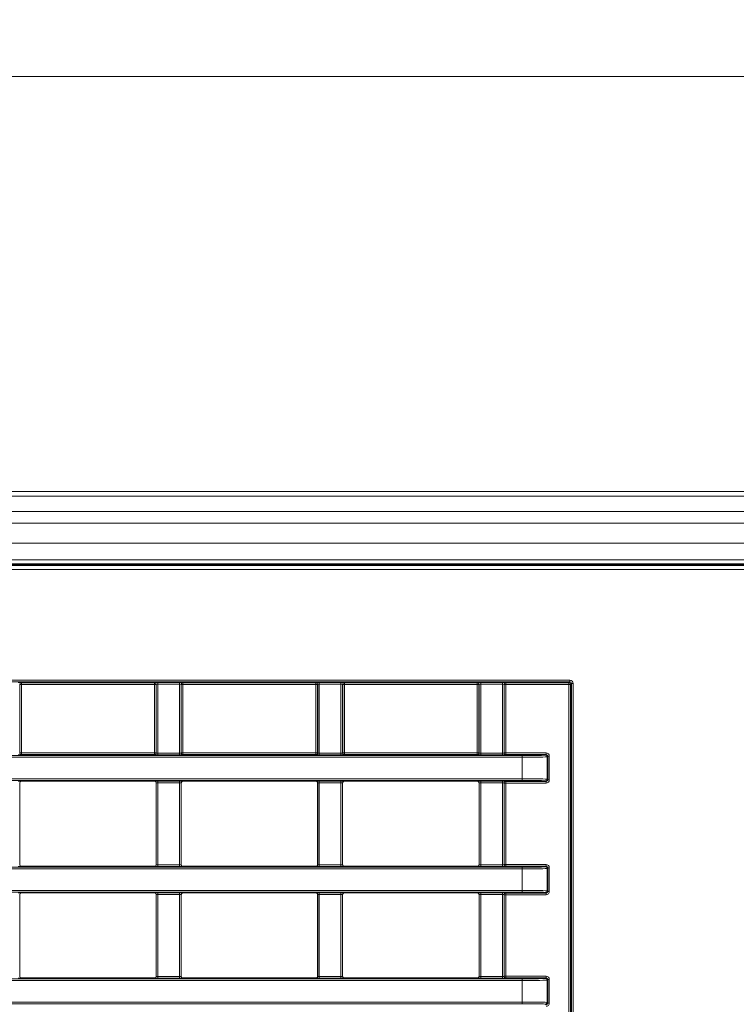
# Model space of a CAD drawing. Header units: millimetres. Extents: x 0 to 1118, y 0 to 864.
# Tile 29 of 235: x 324 to 346, y 221 to 251. Entities that reach past the tile are written whole.
import ezdxf

# ---------------------------------------------------------------- set-up
doc = ezdxf.new("R2010")
doc.units = ezdxf.units.MM
doc.styles.add('SLDTEXTSTYLE3', font='TXT', dxfattribs={"width": 0.605})
doc.dimstyles.new('SLDDIMSTYLE0', dxfattribs={"dimtxt": 3.175, "dimasz": 3.302, "dimexe": 0, "dimexo": 0.0625, "dimgap": 0.79375, "dimtad": 0, "dimtih": 1, "dimtoh": 1, "dimdec": 1, "dimlfac": 4, "dimrnd": 1e-09, "dimzin": 12, "dimdsep": 46, "dimtxsty": 'SLDTEXTSTYLE3', "dimsah": 1, "dimcen": 0.09, "dimadec": 0, "dimazin": 3, "dimtfac": 1, "dimtofl": 0, "dimtmove": 0, "dimatfit": 3, "dimfxl": 1, "dimfrac": 2, "dimtolj": 1, "dimtzin": 12, "dimarcsym": 0})

# ---------------------------------------------------------------- blocks, each defined once
blk = doc.blocks.new('_D_1')
at = {"color": 7, "linetype": 'Continuous', "lineweight": 0}
for p, q in [((292.499, 232.638), (292.499, 250.671)), ((412.058, 237.19), (412.058, 250.671)), ((292.499, 249.071), (346.821, 249.071)), ((412.058, 249.071), (357.735, 249.071))]:
    blk.add_line(p, q, dxfattribs=at)
for points in [[(292.499, 249.071), (295.801, 248.563), (295.801, 249.579)], [(412.058, 249.071), (408.756, 249.579), (408.756, 248.563)]]:
    blk.add_solid(points, dxfattribs=at)
at = {"color": 7, "linetype": 'Continuous', "lineweight": 0, "insert": (346.821, 250.727), "char_height": 3.175, "attachment_point": 1, "style": 'SLDTEXTSTYLE3'}
blk.add_mtext('478.2', dxfattribs=at)

msp = doc.modelspace()

# ---------------------------------------------------------------- linework, layer by layer
at = {"color": 7, "linetype": 'Continuous', "lineweight": 15}
for p, q in [((399.895, 236.547), (195.72, 236.547)), ((194.938, 234.329), (400.678, 234.329)), ((399.895, 234.485), (195.72, 234.485)), ((324.111, 225.279), (324.111, 227.745)), ((324.161, 227.795), (328.18, 227.795)), ((328.23, 227.745), (328.23, 225.279)), ((328.986, 225.279), (328.986, 227.745)), ((329.036, 227.795), (333.055, 227.795)), ((333.105, 227.745), (333.105, 225.279)), ((333.861, 225.279), (333.861, 227.745)), ((333.911, 227.795), (337.93, 227.795)), ((337.98, 227.745), (337.98, 225.279)), ((324.161, 225.229), (328.18, 225.229)), ((329.036, 225.229), (333.055, 225.229)), ((333.911, 225.229), (337.93, 225.229)), ((324.161, 224.425), (328.18, 224.425)), ((329.036, 224.425), (333.055, 224.425)), ((333.911, 224.425), (337.93, 224.425)), ((324.111, 221.909), (324.111, 224.375)), ((328.23, 224.375), (328.23, 221.909)), ((328.986, 221.909), (328.986, 224.375)), ((333.105, 224.375), (333.105, 221.909)), ((333.861, 221.909), (333.861, 224.375)), ((337.98, 224.375), (337.98, 221.909)), ((324.161, 221.859), (328.18, 221.859)), ((329.036, 221.859), (333.055, 221.859)), ((333.911, 221.859), (337.93, 221.859))]:
    msp.add_line(p, q, dxfattribs=at)
at = {"color": 9, "linetype": 'Continuous', "lineweight": 0}
for p, q in [((399.895, 236.401), (195.72, 236.401)), ((399.895, 235.943), (195.72, 235.943)), ((399.895, 235.59), (195.72, 235.59)), ((399.895, 234.985), (195.72, 234.985)), ((194.945, 234.312), (400.671, 234.312)), ((399.895, 234.36), (195.72, 234.36)), ((400.671, 234.187), (194.945, 234.187)), ((306.784, 230.846), (340.722, 230.846)), ((340.722, 230.796), (306.784, 230.796)), ((324.109, 230.722), (324.109, 228.647)), ((324.113, 230.718), (324.109, 230.722)), ((324.113, 228.651), (324.113, 230.718)), ((324.113, 230.718), (324.163, 230.718)), ((324.159, 230.772), (324.163, 230.768)), ((324.163, 230.768), (328.178, 230.768)), ((324.163, 230.768), (324.163, 230.718)), ((324.163, 230.718), (324.163, 228.651)), ((328.178, 230.718), (324.163, 230.718)), ((328.178, 230.768), (328.182, 230.772)), ((328.178, 230.768), (328.178, 230.718)), ((328.178, 228.651), (328.178, 230.718)), ((328.178, 230.718), (328.228, 230.718)), ((328.232, 230.722), (328.228, 230.718)), ((328.228, 230.718), (328.228, 228.651)), ((328.232, 228.647), (328.232, 230.722)), ((328.282, 230.774), (328.934, 230.774)), ((328.282, 230.774), (328.282, 230.724)), ((328.934, 230.724), (328.282, 230.724)), ((328.282, 230.724), (328.282, 228.645)), ((328.934, 230.774), (328.934, 230.724)), ((328.934, 228.645), (328.934, 230.724)), ((328.984, 230.722), (328.984, 228.647)), ((328.988, 230.718), (328.984, 230.722)), ((328.988, 228.651), (328.988, 230.718)), ((328.988, 230.718), (329.038, 230.718)), ((329.034, 230.772), (329.038, 230.768)), ((329.038, 230.768), (333.053, 230.768)), ((329.038, 230.768), (329.038, 230.718)), ((333.053, 230.718), (329.038, 230.718)), ((329.038, 230.718), (329.038, 228.651)), ((333.053, 230.768), (333.057, 230.772)), ((333.053, 230.768), (333.053, 230.718)), ((333.053, 228.651), (333.053, 230.718)), ((333.053, 230.718), (333.103, 230.718)), ((333.107, 230.722), (333.103, 230.718)), ((333.103, 230.718), (333.103, 228.651)), ((333.107, 228.647), (333.107, 230.722)), ((333.157, 230.774), (333.809, 230.774)), ((333.157, 230.774), (333.157, 230.724)), ((333.809, 230.724), (333.157, 230.724)), ((333.157, 230.724), (333.157, 228.645)), ((333.809, 230.774), (333.809, 230.724)), ((333.809, 228.645), (333.809, 230.724)), ((333.859, 230.722), (333.859, 228.647)), ((333.863, 230.718), (333.859, 230.722)), ((333.863, 228.651), (333.863, 230.718)), ((333.863, 230.718), (333.913, 230.718)), ((333.909, 230.772), (333.913, 230.768)), ((333.913, 230.768), (337.928, 230.768)), ((333.913, 230.768), (333.913, 230.718)), ((333.913, 230.718), (333.913, 228.651)), ((337.928, 230.718), (333.913, 230.718)), ((337.928, 230.768), (337.932, 230.772)), ((337.928, 230.768), (337.928, 230.718)), ((337.928, 228.651), (337.928, 230.718)), ((337.928, 230.718), (337.978, 230.718)), ((337.982, 230.722), (337.978, 230.718)), ((337.978, 230.718), (337.978, 228.651)), ((337.982, 228.647), (337.982, 230.722)), ((338.032, 230.774), (338.684, 230.774)), ((338.032, 230.774), (338.032, 230.724)), ((338.684, 230.724), (338.032, 230.724)), ((338.032, 230.724), (338.032, 228.645)), ((338.684, 230.774), (338.684, 230.724)), ((338.684, 228.645), (338.684, 230.724)), ((338.734, 230.722), (338.734, 228.647)), ((338.738, 230.718), (338.734, 230.722)), ((338.738, 228.651), (338.738, 230.718)), ((338.738, 230.718), (338.788, 230.718)), ((338.784, 230.772), (338.788, 230.768)), ((338.788, 230.768), (340.694, 230.768)), ((338.788, 230.768), (338.788, 230.718)), ((340.694, 230.718), (338.788, 230.718)), ((338.788, 230.718), (338.788, 228.651)), ((340.694, 230.768), (340.722, 230.796)), ((340.694, 230.768), (340.694, 230.718)), ((340.694, 168.376), (340.694, 230.718)), ((340.744, 230.718), (340.694, 230.718)), ((340.722, 230.796), (340.722, 230.846)), ((340.772, 230.746), (340.744, 230.718)), ((340.744, 230.718), (340.744, 168.376)), ((340.772, 168.348), (340.772, 230.746)), ((340.772, 230.746), (340.822, 230.746)), ((340.822, 230.746), (340.822, 168.348)), ((308.22, 228.573), (339.286, 228.573)), ((324.109, 228.647), (324.113, 228.651)), ((324.113, 228.651), (324.163, 228.651)), ((324.163, 228.601), (324.159, 228.597)), ((324.163, 228.651), (328.178, 228.651)), ((324.163, 228.651), (324.163, 228.601)), ((328.178, 228.601), (324.163, 228.601)), ((328.178, 228.651), (328.228, 228.651)), ((328.178, 228.651), (328.178, 228.601)), ((328.182, 228.597), (328.178, 228.601)), ((328.228, 228.651), (328.232, 228.647)), ((328.282, 228.645), (328.282, 228.595)), ((328.282, 228.645), (328.934, 228.645)), ((328.934, 228.595), (328.282, 228.595)), ((328.934, 228.645), (328.934, 228.595)), ((328.984, 228.647), (328.988, 228.651)), ((328.988, 228.651), (329.038, 228.651)), ((329.038, 228.601), (329.034, 228.597)), ((329.038, 228.651), (333.053, 228.651)), ((329.038, 228.651), (329.038, 228.601)), ((333.053, 228.601), (329.038, 228.601)), ((333.053, 228.651), (333.053, 228.601)), ((333.053, 228.651), (333.103, 228.651)), ((333.057, 228.597), (333.053, 228.601)), ((333.103, 228.651), (333.107, 228.647)), ((333.157, 228.645), (333.157, 228.595)), ((333.157, 228.645), (333.809, 228.645)), ((333.809, 228.595), (333.157, 228.595)), ((333.809, 228.645), (333.809, 228.595)), ((333.859, 228.647), (333.863, 228.651)), ((333.863, 228.651), (333.913, 228.651)), ((333.913, 228.601), (333.909, 228.597)), ((333.913, 228.651), (337.928, 228.651)), ((333.913, 228.651), (333.913, 228.601)), ((337.928, 228.601), (333.913, 228.601)), ((337.928, 228.651), (337.978, 228.651)), ((337.928, 228.651), (337.928, 228.601)), ((337.932, 228.597), (337.928, 228.601)), ((337.978, 228.651), (337.982, 228.647)), ((338.032, 228.645), (338.032, 228.595)), ((338.032, 228.645), (338.684, 228.645)), ((338.684, 228.595), (338.032, 228.595)), ((338.684, 228.645), (338.684, 228.595)), ((338.734, 228.647), (338.738, 228.651)), ((338.738, 228.651), (338.788, 228.651)), ((338.788, 228.601), (338.784, 228.597)), ((338.788, 228.601), (338.788, 228.651)), ((338.788, 228.651), (340.002, 228.651)), ((340.002, 228.601), (338.788, 228.601)), ((339.286, 228.573), (339.286, 228.523)), ((339.986, 228.585), (340.002, 228.601)), ((340.002, 228.601), (340.002, 228.651)), ((340.052, 228.551), (340.036, 228.535)), ((340.052, 227.843), (340.052, 228.551)), ((340.052, 228.551), (340.102, 228.551)), ((340.102, 228.551), (340.102, 227.843)), ((339.286, 228.523), (308.22, 228.523)), ((339.286, 227.871), (339.286, 228.523)), ((340.036, 228.535), (340.036, 227.859)), ((308.22, 227.871), (339.286, 227.871)), ((339.286, 227.821), (308.22, 227.821)), ((324.109, 227.747), (324.109, 225.277)), ((324.111, 227.745), (324.109, 227.747)), ((324.159, 227.797), (324.161, 227.795)), ((328.18, 227.795), (328.182, 227.797)), ((328.232, 227.747), (328.23, 227.745)), ((328.232, 225.277), (328.232, 227.747)), ((328.282, 227.799), (328.934, 227.799)), ((328.282, 227.749), (328.282, 227.799)), ((328.934, 227.749), (328.282, 227.749)), ((328.282, 227.749), (328.282, 225.275)), ((328.934, 227.749), (328.934, 227.799)), ((328.934, 225.275), (328.934, 227.749)), ((328.984, 227.747), (328.984, 225.277)), ((328.986, 227.745), (328.984, 227.747)), ((329.034, 227.797), (329.036, 227.795)), ((333.055, 227.795), (333.057, 227.797)), ((333.107, 227.747), (333.105, 227.745)), ((333.107, 225.277), (333.107, 227.747)), ((333.157, 227.799), (333.809, 227.799)), ((333.157, 227.749), (333.157, 227.799)), ((333.809, 227.749), (333.157, 227.749)), ((333.157, 227.749), (333.157, 225.275)), ((333.809, 227.749), (333.809, 227.799)), ((333.809, 225.275), (333.809, 227.749)), ((333.859, 227.747), (333.859, 225.277)), ((333.861, 227.745), (333.859, 227.747)), ((333.909, 227.797), (333.911, 227.795)), ((337.93, 227.795), (337.932, 227.797)), ((337.982, 227.747), (337.98, 227.745)), ((337.982, 225.277), (337.982, 227.747)), ((338.032, 227.799), (338.684, 227.799)), ((338.032, 227.799), (338.032, 227.749)), ((338.684, 227.749), (338.032, 227.749)), ((338.032, 227.749), (338.032, 225.275)), ((338.684, 227.799), (338.684, 227.749)), ((338.684, 225.275), (338.684, 227.749)), ((338.734, 227.747), (338.734, 225.277)), ((338.738, 227.743), (338.734, 227.747)), ((338.738, 225.281), (338.738, 227.743)), ((338.738, 227.743), (338.788, 227.743)), ((338.784, 227.797), (338.788, 227.793)), ((338.788, 227.793), (340.002, 227.793)), ((338.788, 227.793), (338.788, 227.743)), ((338.788, 227.743), (338.788, 225.281)), ((340.002, 227.743), (338.788, 227.743)), ((339.286, 227.871), (339.286, 227.821)), ((340.002, 227.793), (339.986, 227.809)), ((340.002, 227.793), (340.002, 227.743)), ((340.036, 227.859), (340.052, 227.843)), ((340.052, 227.843), (340.102, 227.843)), ((324.109, 225.277), (324.111, 225.279)), ((328.23, 225.279), (328.232, 225.277)), ((328.282, 225.225), (328.282, 225.275)), ((328.282, 225.275), (328.934, 225.275)), ((328.934, 225.225), (328.934, 225.275)), ((328.984, 225.277), (328.986, 225.279)), ((333.105, 225.279), (333.107, 225.277)), ((333.157, 225.225), (333.157, 225.275)), ((333.157, 225.275), (333.809, 225.275)), ((333.809, 225.225), (333.809, 225.275)), ((333.859, 225.277), (333.861, 225.279)), ((337.98, 225.279), (337.982, 225.277)), ((338.032, 225.275), (338.032, 225.225)), ((338.032, 225.275), (338.684, 225.275)), ((338.684, 225.275), (338.684, 225.225)), ((338.734, 225.277), (338.738, 225.281)), ((338.738, 225.281), (338.788, 225.281)), ((338.788, 225.231), (338.788, 225.281)), ((338.788, 225.281), (340.002, 225.281)), ((340.002, 225.231), (340.002, 225.281)), ((308.22, 225.203), (339.286, 225.203)), ((339.286, 225.153), (308.22, 225.153)), ((324.161, 225.229), (324.159, 225.227)), ((328.182, 225.227), (328.18, 225.229)), ((328.934, 225.225), (328.282, 225.225)), ((329.036, 225.229), (329.034, 225.227)), ((333.057, 225.227), (333.055, 225.229)), ((333.809, 225.225), (333.157, 225.225)), ((333.911, 225.229), (333.909, 225.227)), ((337.932, 225.227), (337.93, 225.229)), ((338.684, 225.225), (338.032, 225.225)), ((338.788, 225.231), (338.784, 225.227)), ((340.002, 225.231), (338.788, 225.231)), ((339.286, 225.203), (339.286, 225.153)), ((339.286, 224.501), (339.286, 225.153)), ((339.986, 225.215), (340.002, 225.231)), ((340.052, 225.181), (340.036, 225.165)), ((340.036, 225.165), (340.036, 224.489)), ((340.052, 224.473), (340.052, 225.181)), ((340.052, 225.181), (340.102, 225.181)), ((340.102, 225.181), (340.102, 224.473)), ((308.22, 224.501), (339.286, 224.501)), ((339.286, 224.451), (308.22, 224.451)), ((324.159, 224.427), (324.161, 224.425)), ((328.18, 224.425), (328.182, 224.427)), ((328.282, 224.429), (328.934, 224.429)), ((328.282, 224.379), (328.282, 224.429)), ((328.934, 224.379), (328.934, 224.429)), ((329.034, 224.427), (329.036, 224.425)), ((333.055, 224.425), (333.057, 224.427)), ((333.157, 224.429), (333.809, 224.429)), ((333.157, 224.379), (333.157, 224.429)), ((333.809, 224.379), (333.809, 224.429)), ((333.909, 224.427), (333.911, 224.425)), ((337.93, 224.425), (337.932, 224.427)), ((338.032, 224.429), (338.684, 224.429)), ((338.032, 224.429), (338.032, 224.379)), ((338.684, 224.429), (338.684, 224.379)), ((338.784, 224.427), (338.788, 224.423)), ((338.788, 224.423), (340.002, 224.423)), ((338.788, 224.423), (338.788, 224.373)), ((339.286, 224.501), (339.286, 224.451)), ((340.002, 224.423), (339.986, 224.439)), ((340.002, 224.423), (340.002, 224.373)), ((340.036, 224.489), (340.052, 224.473)), ((340.052, 224.473), (340.102, 224.473)), ((324.109, 224.377), (324.109, 221.907)), ((324.111, 224.375), (324.109, 224.377)), ((328.232, 224.377), (328.23, 224.375)), ((328.232, 221.907), (328.232, 224.377)), ((328.934, 224.379), (328.282, 224.379)), ((328.282, 224.379), (328.282, 221.905)), ((328.934, 221.905), (328.934, 224.379)), ((328.984, 224.377), (328.984, 221.907)), ((328.986, 224.375), (328.984, 224.377)), ((333.107, 224.377), (333.105, 224.375)), ((333.107, 221.907), (333.107, 224.377)), ((333.809, 224.379), (333.157, 224.379)), ((333.157, 224.379), (333.157, 221.905)), ((333.809, 221.905), (333.809, 224.379)), ((333.859, 224.377), (333.859, 221.907)), ((333.861, 224.375), (333.859, 224.377)), ((337.982, 224.377), (337.98, 224.375)), ((337.982, 221.907), (337.982, 224.377)), ((338.684, 224.379), (338.032, 224.379)), ((338.032, 224.379), (338.032, 221.905)), ((338.684, 221.905), (338.684, 224.379)), ((338.734, 224.377), (338.734, 221.907)), ((338.738, 224.373), (338.734, 224.377)), ((338.738, 221.911), (338.738, 224.373)), ((338.738, 224.373), (338.788, 224.373)), ((340.002, 224.373), (338.788, 224.373)), ((338.788, 224.373), (338.788, 221.911)), ((308.22, 221.833), (339.286, 221.833)), ((339.286, 221.783), (308.22, 221.783)), ((324.109, 221.907), (324.111, 221.909)), ((324.161, 221.859), (324.159, 221.857)), ((328.182, 221.857), (328.18, 221.859)), ((328.23, 221.909), (328.232, 221.907)), ((328.282, 221.855), (328.282, 221.905)), ((328.282, 221.905), (328.934, 221.905)), ((328.934, 221.855), (328.282, 221.855)), ((328.934, 221.855), (328.934, 221.905)), ((328.984, 221.907), (328.986, 221.909)), ((329.036, 221.859), (329.034, 221.857)), ((333.057, 221.857), (333.055, 221.859)), ((333.105, 221.909), (333.107, 221.907)), ((333.157, 221.855), (333.157, 221.905)), ((333.157, 221.905), (333.809, 221.905)), ((333.809, 221.855), (333.157, 221.855)), ((333.809, 221.855), (333.809, 221.905)), ((333.859, 221.907), (333.861, 221.909)), ((333.911, 221.859), (333.909, 221.857)), ((337.932, 221.857), (337.93, 221.859)), ((337.98, 221.909), (337.982, 221.907)), ((338.032, 221.905), (338.032, 221.855)), ((338.032, 221.905), (338.684, 221.905)), ((338.684, 221.855), (338.032, 221.855)), ((338.684, 221.905), (338.684, 221.855)), ((338.734, 221.907), (338.738, 221.911)), ((338.738, 221.911), (338.788, 221.911)), ((338.788, 221.861), (338.784, 221.857)), ((338.788, 221.861), (338.788, 221.911)), ((338.788, 221.911), (340.002, 221.911)), ((340.002, 221.861), (338.788, 221.861)), ((339.286, 221.833), (339.286, 221.783)), ((339.286, 221.131), (339.286, 221.783)), ((339.986, 221.845), (340.002, 221.861)), ((340.002, 221.861), (340.002, 221.911)), ((340.052, 221.811), (340.036, 221.795)), ((340.036, 221.795), (340.036, 221.119)), ((340.052, 221.103), (340.052, 221.811)), ((340.052, 221.811), (340.102, 221.811)), ((340.102, 221.811), (340.102, 221.103)), ((308.22, 221.131), (339.286, 221.131)), ((339.286, 221.131), (339.286, 221.081)), ((340.036, 221.119), (340.052, 221.103)), ((339.286, 221.081), (308.22, 221.081)), ((340.002, 221.053), (339.986, 221.069)), ((340.052, 221.103), (340.102, 221.103))]:
    msp.add_line(p, q, dxfattribs=at)
for centre, start, end in [((324.159, 230.722), 90.0204, 179.9796), ((324.163, 230.718), 90.0204, 179.9796), ((328.178, 230.718), 0.0204, 89.9796), ((328.182, 230.722), 0.0204, 89.9796), ((329.034, 230.722), 90.0204, 179.9796), ((329.038, 230.718), 90.0204, 179.9796), ((333.053, 230.718), 0.0204, 89.9796), ((333.057, 230.722), 0.0204, 89.9796), ((333.909, 230.722), 90.0204, 179.9796), ((333.913, 230.718), 90.0204, 179.9796), ((337.928, 230.718), 0.0204, 89.9796), ((337.932, 230.722), 0.0204, 89.9796), ((338.784, 230.722), 90.0204, 179.9796), ((338.788, 230.718), 90.0204, 179.9796), ((340.694, 230.718), 0.0204, 89.9796), ((324.159, 228.647), 180.0204, 269.9796), ((324.163, 228.651), 180.0204, 269.9796), ((328.178, 228.651), 270.0204, 359.9796), ((328.182, 228.647), 270.0204, 359.9796), ((329.034, 228.647), 180.0204, 269.9796), ((329.038, 228.651), 180.0204, 269.9796), ((333.053, 228.651), 270.0204, 359.9796), ((333.057, 228.647), 270.0204, 359.9796), ((333.909, 228.647), 180.0204, 269.9796), ((333.913, 228.651), 180.0204, 269.9796), ((337.928, 228.651), 270.0204, 359.9796), ((337.932, 228.647), 270.0204, 359.9796), ((338.784, 228.647), 180.0204, 269.9796), ((338.788, 228.651), 180.0204, 269.9796), ((339.986, 228.535), 0.0204, 89.9796), ((324.159, 227.747), 90.0204, 179.9796), ((328.182, 227.747), 0.0204, 89.9796), ((329.034, 227.747), 90.0204, 179.9796), ((333.057, 227.747), 0.0204, 89.9796), ((333.909, 227.747), 90.0204, 179.9796), ((337.932, 227.747), 0.0204, 89.9796), ((338.784, 227.747), 90.0204, 179.9796), ((338.788, 227.743), 90.0204, 179.9796), ((339.986, 227.859), 270.0204, 359.9796), ((324.159, 225.277), 180.0204, 269.9796), ((328.182, 225.277), 270.0204, 359.9796), ((329.034, 225.277), 180.0204, 269.9796), ((333.057, 225.277), 270.0204, 359.9796), ((333.909, 225.277), 180.0204, 269.9796), ((337.932, 225.277), 270.0204, 359.9796), ((338.784, 225.277), 180.0204, 269.9796), ((338.788, 225.281), 180.0204, 269.9796), ((339.986, 225.165), 0.0204, 89.9796), ((324.159, 224.377), 90.0204, 179.9796), ((328.182, 224.377), 0.0204, 89.9796), ((329.034, 224.377), 90.0204, 179.9796), ((333.057, 224.377), 0.0204, 89.9796), ((333.909, 224.377), 90.0204, 179.9796), ((337.932, 224.377), 0.0204, 89.9796), ((338.784, 224.377), 90.0204, 179.9796), ((338.788, 224.373), 90.0204, 179.9796), ((339.986, 224.489), 270.0204, 359.9796), ((324.159, 221.907), 180.0204, 269.9796), ((328.182, 221.907), 270.0204, 359.9796), ((329.034, 221.907), 180.0204, 269.9796), ((333.057, 221.907), 270.0204, 359.9796), ((333.909, 221.907), 180.0204, 269.9796), ((337.932, 221.907), 270.0204, 359.9796), ((338.784, 221.907), 180.0204, 269.9796), ((338.788, 221.911), 180.0204, 269.9796), ((339.986, 221.795), 0.0204, 89.9796), ((339.986, 221.119), 270.0204, 359.9796)]:
    msp.add_arc(centre, 0.05, start, end, dxfattribs=at)
for centre, major_axis, ratio, start_param, end_param in [((324.059, 230.772), (0.1, 0), 0.017455, 0.017453, 1.570796), ((328.282, 230.772), (0.1, 0), 0.017455, 1.570796, 3.124139), ((328.282, 230.722), (0.05, 0), 0.03491, 1.570796, 3.124139), ((328.934, 230.772), (0.1, 0), 0.017455, 0.017453, 1.570796), ((328.934, 230.722), (0.05, 0), 0.03491, 0.017453, 1.570796), ((333.157, 230.772), (0.1, 0), 0.017455, 1.570796, 3.124139), ((333.157, 230.722), (0.05, 0), 0.03491, 1.570796, 3.124139), ((333.809, 230.772), (0.1, 0), 0.017455, 0.017453, 1.570796), ((333.809, 230.722), (0.05, 0), 0.03491, 0.017453, 1.570796), ((338.032, 230.772), (0.1, 0), 0.017455, 1.570796, 3.124139), ((338.032, 230.722), (0.05, 0), 0.03491, 1.570796, 3.124139), ((338.684, 230.772), (0.1, 0), 0.017455, 0.017453, 1.570796), ((338.684, 230.722), (0.05, 0), 0.03491, 0.017453, 1.570796), ((340.722, 230.746), (-0.0707, -0.0707), 0.999695, 2.356347, 3.926839), ((340.722, 230.746), (0.0354, 0.0354), 0.999087, 5.497939, 7.068431), ((324.059, 228.597), (0.1, 0), 0.017455, 4.712389, 6.265732), ((328.282, 228.597), (0.1, 0), 0.017455, 3.159046, 4.712389), ((328.282, 228.647), (0.05, 0), 0.03491, 3.159046, 4.712389), ((328.934, 228.647), (0.05, 0), 0.03491, 4.712389, 6.265732), ((328.934, 228.597), (0.1, 0), 0.017455, 4.712389, 6.265732), ((333.157, 228.597), (0.1, 0), 0.017455, 3.159046, 4.712389), ((333.157, 228.647), (0.05, 0), 0.03491, 3.159046, 4.712389), ((333.809, 228.647), (0.05, 0), 0.03491, 4.712389, 6.265732), ((333.809, 228.597), (0.1, 0), 0.017455, 4.712389, 6.265732), ((338.032, 228.597), (0.1, 0), 0.017455, 3.159046, 4.712389), ((338.032, 228.647), (0.05, 0), 0.03491, 3.159046, 4.712389), ((338.684, 228.647), (0.05, 0), 0.03491, 4.712389, 6.265732), ((338.684, 228.597), (0.1, 0), 0.017455, 4.712389, 6.265732), ((339.286, 228.585), (0.7, 0), 0.017455, 4.712389, 6.265732), ((340.002, 228.551), (-0.0707, -0.0707), 0.999695, 2.356347, 3.926839), ((340.002, 228.551), (0.0354, 0.0354), 0.999087, 5.497939, 7.068431), ((339.286, 228.535), (0.75, 0), 0.016291, 4.712389, 6.265732), ((324.059, 227.797), (0.1, 0), 0.017455, 0.017453, 1.570796), ((328.282, 227.797), (0.1, 0), 0.017455, 1.570796, 3.124139), ((328.282, 227.747), (0.05, 0), 0.03491, 1.570796, 3.124139), ((328.934, 227.797), (0.1, 0), 0.017455, 0.017453, 1.570796), ((328.934, 227.747), (0.05, 0), 0.03491, 0.017453, 1.570796), ((333.157, 227.797), (0.1, 0), 0.017455, 1.570796, 3.124139), ((333.157, 227.747), (0.05, 0), 0.03491, 1.570796, 3.124139), ((333.809, 227.797), (0.1, 0), 0.017455, 0.017453, 1.570796), ((333.809, 227.747), (0.05, 0), 0.03491, 0.017453, 1.570796), ((338.032, 227.797), (0.1, 0), 0.017455, 1.570796, 3.124139), ((338.032, 227.747), (0.05, 0), 0.03491, 1.570796, 3.124139), ((338.684, 227.797), (0.1, 0), 0.017455, 0.017453, 1.570796), ((338.684, 227.747), (0.05, 0), 0.03491, 0.017453, 1.570796), ((339.286, 227.859), (0.75, 0), 0.016291, 0.017453, 1.570796), ((339.286, 227.809), (0.7, 0), 0.017455, 0.017453, 1.570796), ((340.002, 227.843), (0.0354, -0.0354), 0.999087, 5.497939, 7.068431), ((340.002, 227.843), (-0.0707, 0.0707), 0.999695, 2.356347, 3.926839), ((328.282, 225.277), (0.05, 0), 0.03491, 3.159046, 4.712389), ((328.934, 225.277), (0.05, 0), 0.03491, 4.712389, 6.265732), ((333.157, 225.277), (0.05, 0), 0.03491, 3.159046, 4.712389), ((333.809, 225.277), (0.05, 0), 0.03491, 4.712389, 6.265732), ((338.032, 225.277), (0.05, 0), 0.03491, 3.159046, 4.712389), ((338.684, 225.277), (0.05, 0), 0.03491, 4.712389, 6.265732), ((340.002, 225.181), (-0.0707, -0.0707), 0.999695, 2.356347, 3.926839), ((324.059, 225.227), (0.1, 0), 0.017455, 4.712389, 6.265732), ((328.282, 225.227), (0.1, 0), 0.017455, 3.159046, 4.712389), ((328.934, 225.227), (0.1, 0), 0.017455, 4.712389, 6.265732), ((333.157, 225.227), (0.1, 0), 0.017455, 3.159046, 4.712389), ((333.809, 225.227), (0.1, 0), 0.017455, 4.712389, 6.265732), ((338.032, 225.227), (0.1, 0), 0.017455, 3.159046, 4.712389), ((338.684, 225.227), (0.1, 0), 0.017455, 4.712389, 6.265732), ((339.286, 225.215), (0.7, 0), 0.017455, 4.712389, 6.265732), ((339.286, 225.165), (0.75, 0), 0.016291, 4.712389, 6.265732), ((340.002, 225.181), (0.0354, 0.0354), 0.999087, 5.497939, 7.068431), ((324.059, 224.427), (0.1, 0), 0.017455, 0.017453, 1.570796), ((328.282, 224.427), (0.1, 0), 0.017455, 1.570796, 3.124139), ((328.934, 224.427), (0.1, 0), 0.017455, 0.017453, 1.570796), ((333.157, 224.427), (0.1, 0), 0.017455, 1.570796, 3.124139), ((333.809, 224.427), (0.1, 0), 0.017455, 0.017453, 1.570796), ((338.032, 224.427), (0.1, 0), 0.017455, 1.570796, 3.124139), ((338.684, 224.427), (0.1, 0), 0.017455, 0.017453, 1.570796), ((339.286, 224.489), (0.75, 0), 0.016291, 0.017453, 1.570796), ((339.286, 224.439), (0.7, 0), 0.017455, 0.017453, 1.570796), ((340.002, 224.473), (0.0354, -0.0354), 0.999087, 5.497939, 7.068431), ((340.002, 224.473), (-0.0707, 0.0707), 0.999695, 2.356347, 3.926839), ((328.282, 224.377), (0.05, 0), 0.03491, 1.570796, 3.124139), ((328.934, 224.377), (0.05, 0), 0.03491, 0.017453, 1.570796), ((333.157, 224.377), (0.05, 0), 0.03491, 1.570796, 3.124139), ((333.809, 224.377), (0.05, 0), 0.03491, 0.017453, 1.570796), ((338.032, 224.377), (0.05, 0), 0.03491, 1.570796, 3.124139), ((338.684, 224.377), (0.05, 0), 0.03491, 0.017453, 1.570796), ((324.059, 221.857), (0.1, 0), 0.017455, 4.712389, 6.265732), ((328.282, 221.857), (0.1, 0), 0.017455, 3.159046, 4.712389), ((328.282, 221.907), (0.05, 0), 0.03491, 3.159046, 4.712389), ((328.934, 221.907), (0.05, 0), 0.03491, 4.712389, 6.265732), ((328.934, 221.857), (0.1, 0), 0.017455, 4.712389, 6.265732), ((333.157, 221.857), (0.1, 0), 0.017455, 3.159046, 4.712389), ((333.157, 221.907), (0.05, 0), 0.03491, 3.159046, 4.712389), ((333.809, 221.907), (0.05, 0), 0.03491, 4.712389, 6.265732), ((333.809, 221.857), (0.1, 0), 0.017455, 4.712389, 6.265732), ((338.032, 221.857), (0.1, 0), 0.017455, 3.159046, 4.712389), ((338.032, 221.907), (0.05, 0), 0.03491, 3.159046, 4.712389), ((338.684, 221.907), (0.05, 0), 0.03491, 4.712389, 6.265732), ((338.684, 221.857), (0.1, 0), 0.017455, 4.712389, 6.265732), ((339.286, 221.845), (0.7, 0), 0.017455, 4.712389, 6.265732), ((339.286, 221.795), (0.75, 0), 0.016291, 4.712389, 6.265732), ((340.002, 221.811), (-0.0707, -0.0707), 0.999695, 2.356347, 3.926839), ((340.002, 221.811), (0.0354, 0.0354), 0.999087, 5.497939, 7.068431), ((339.286, 221.119), (0.75, 0), 0.016291, 0.017453, 1.570796), ((339.286, 221.069), (0.7, 0), 0.017455, 0.017453, 1.570796), ((340.002, 221.103), (0.0354, -0.0354), 0.999087, 5.497939, 7.068431), ((340.002, 221.103), (-0.0707, 0.0707), 0.999695, 2.356347, 3.926839)]:
    msp.add_ellipse(centre, major_axis=major_axis, ratio=ratio, start_param=start_param, end_param=end_param, dxfattribs=at)
at = {"color": 7, "linetype": 'Continuous', "lineweight": 15}
for centre, major_axis, start_param, end_param in [((324.161, 227.745), (0.0354, -0.0354), 2.356347, 3.926839), ((328.18, 227.745), (0.0354, 0.0354), 5.497939, 7.068431), ((329.036, 227.745), (0.0354, -0.0354), 2.356347, 3.926839), ((333.055, 227.745), (0.0354, 0.0354), 5.497939, 7.068431), ((333.911, 227.745), (0.0354, -0.0354), 2.356347, 3.926839), ((337.93, 227.745), (0.0354, 0.0354), 5.497939, 7.068431), ((324.161, 225.279), (0.0354, 0.0354), 2.356347, 3.926839), ((328.18, 225.279), (0.0354, -0.0354), 5.497939, 7.068431), ((329.036, 225.279), (0.0354, 0.0354), 2.356347, 3.926839), ((333.055, 225.279), (0.0354, -0.0354), 5.497939, 7.068431), ((333.911, 225.279), (0.0354, 0.0354), 2.356347, 3.926839), ((337.93, 225.279), (0.0354, -0.0354), 5.497939, 7.068431), ((324.161, 224.375), (0.0354, -0.0354), 2.356347, 3.926839), ((328.18, 224.375), (0.0354, 0.0354), 5.497939, 7.068431), ((329.036, 224.375), (0.0354, -0.0354), 2.356347, 3.926839), ((333.055, 224.375), (0.0354, 0.0354), 5.497939, 7.068431), ((333.911, 224.375), (0.0354, -0.0354), 2.356347, 3.926839), ((337.93, 224.375), (0.0354, 0.0354), 5.497939, 7.068431), ((324.161, 221.909), (0.0354, 0.0354), 2.356347, 3.926839), ((328.18, 221.909), (0.0354, -0.0354), 5.497939, 7.068431), ((329.036, 221.909), (0.0354, 0.0354), 2.356347, 3.926839), ((333.055, 221.909), (0.0354, -0.0354), 5.497939, 7.068431), ((333.911, 221.909), (0.0354, 0.0354), 2.356347, 3.926839), ((337.93, 221.909), (0.0354, -0.0354), 5.497939, 7.068431)]:
    msp.add_ellipse(centre, major_axis=major_axis, ratio=0.999695, start_param=start_param, end_param=end_param, dxfattribs=at)

# ---------------------------------------------------------------- dimensions: what is measured, and where the dimension line sits
at = {"color": 7, "linetype": 'Continuous', "lineweight": 0}
dim = msp.add_linear_dim(base=(412.058, 249.071), p1=(292.499, 231.038), p2=(412.058, 235.59), dimstyle='SLDDIMSTYLE0', dxfattribs=at)
dim.commit()
dim.dimension.update_dxf_attribs({"geometry": '_D_1', "text_midpoint": (352.278, 249.071), "dimtype": 160})

doc.saveas('drawing.dxf')
